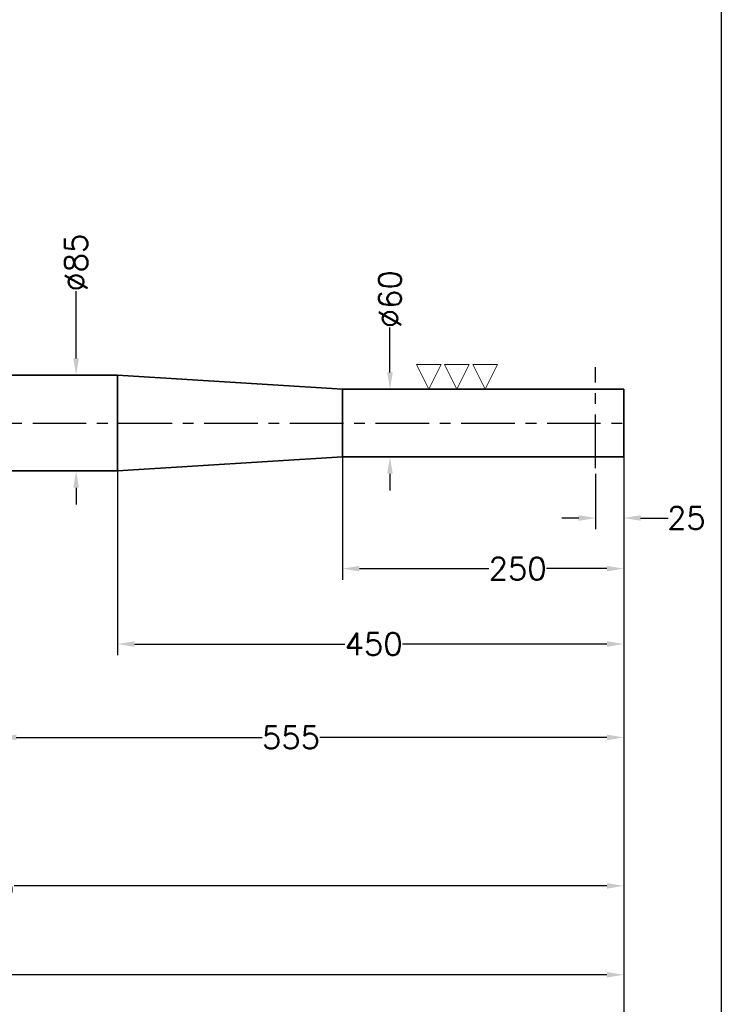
# Model space of a CAD drawing. Extents: x -2830 to 350, y -788 to 1362.
# Tile 4 of 5: x -324 to 300, y -323 to 552. Entities that reach past the tile are written whole.
import ezdxf

# ---------------------------------------------------------------- set-up
doc = ezdxf.new("R2010")
doc.units = 0
doc.header["$LTSCALE"] = 1.5
doc.header["$PDMODE"] = 2
doc.header["$PDSIZE"] = 5
doc.linetypes.add('CENTER', pattern=[50.8, 31.75, -6.35, 6.35, -6.35])
doc.layers.get('DEFPOINTS').update_dxf_attribs({"linetype": 'CONTINUOUS'})
doc.layers.add('CENTER', color=9, linetype='CENTER')
doc.layers.add('RAMME', color=7, linetype='CONTINUOUS')
doc.layers.add('DIMS', color=7, linetype='CONTINUOUS', lineweight=15)
doc.layers.add('STOCK', color=5, linetype='CONTINUOUS', lineweight=35)
doc.styles.add('ROMANS', font='romans')
doc.dimstyles.new('Text 20', dxfattribs={"dimtxt": 20, "dimasz": 15, "dimexe": 10, "dimexo": 0, "dimgap": 0, "dimtad": 0, "dimdsep": 46, "dimtxsty": 'ROMANS', "dimcen": 10, "dimazin": 2, "dimtfac": 0.65, "dimtofl": 0, "dimtmove": 0, "dimatfit": 0, "dimfxl": 1, "dimtolj": 1, "dimarcsym": 0})

# ---------------------------------------------------------------- blocks, each defined once
blk = doc.blocks.new('*D8')
at = {"layer": 'DEFPOINTS', "color": 0, "transparency": 16777216}
for p in [(212.82, 173.37), (-2012.18, 165.37), (212.82, -365)]:
    blk.add_point(p, dxfattribs=at)
at = {"layer": 'DIMS', "color": 0, "lineweight": -2, "transparency": 16777216}
for p, q in [((212.82, 173.37), (212.82, -375)), ((-2012.18, 165.37), (-2012.18, -375)), ((-1997.18, -365), (-878.24, -365)), ((197.82, -365), (-807.76, -365))]:
    blk.add_line(p, q, dxfattribs=at)
at = {"layer": 'DIMS', "color": 0, "transparency": 16777216}
for points in [[(-1997.18, -362.5), (-1997.18, -367.5), (-2012.18, -365)], [(197.82, -362.5), (197.82, -367.5), (212.82, -365)]]:
    blk.add_solid(points, dxfattribs=at)
at = {"layer": 'DIMS', "color": 0, "transparency": 16777216, "insert": (-843, -365), "char_height": 20, "attachment_point": 5, "style": 'ROMANS'}
blk.add_mtext('\\A1;2225', dxfattribs=at)
blk = doc.blocks.new('*D21')
at = {"layer": 'DEFPOINTS', "color": 0, "transparency": 16777216}
for p in [(-37.18, 163.37), (212.82, 163.37), (-37.18, 64)]:
    blk.add_point(p, dxfattribs=at)
at = {"layer": 'DIMS', "color": 0, "lineweight": -2, "transparency": 16777216}
for p, q in [((-37.18, 163.37), (-37.18, 54)), ((212.82, 163.37), (212.82, 54)), ((-22.18, 64), (92.79, 64)), ((197.82, 64), (144.21, 64))]:
    blk.add_line(p, q, dxfattribs=at)
at = {"layer": 'DIMS', "color": 0, "transparency": 16777216}
for points in [[(-22.18, 66.5), (-22.18, 61.5), (-37.18, 64)], [(197.82, 66.5), (197.82, 61.5), (212.82, 64)]]:
    blk.add_solid(points, dxfattribs=at)
at = {"layer": 'DIMS', "color": 0, "transparency": 16777216, "insert": (118.5, 64), "char_height": 20, "attachment_point": 5, "style": 'ROMANS'}
blk.add_mtext('\\A1;250', dxfattribs=at)
blk = doc.blocks.new('*D22')
at = {"layer": 'DEFPOINTS', "color": 0, "transparency": 16777216}
for p in [(212.82, 163.37), (-237.18, 150.87), (-237.18, -3)]:
    blk.add_point(p, dxfattribs=at)
at = {"layer": 'DIMS', "color": 0, "lineweight": -2, "transparency": 16777216}
for p, q in [((212.82, 163.37), (212.82, -13)), ((-237.18, 150.87), (-237.18, -13)), ((-222.18, -3), (-35.21, -3)), ((197.82, -3), (16.21, -3))]:
    blk.add_line(p, q, dxfattribs=at)
at = {"layer": 'DIMS', "color": 0, "transparency": 16777216}
for points in [[(-222.18, -0.5), (-222.18, -5.5), (-237.18, -3)], [(197.82, -0.5), (197.82, -5.5), (212.82, -3)]]:
    blk.add_solid(points, dxfattribs=at)
at = {"layer": 'DIMS', "color": 0, "transparency": 16777216, "insert": (-9.5, -3), "char_height": 20, "attachment_point": 5, "style": 'ROMANS'}
blk.add_mtext('\\A1;450', dxfattribs=at)
blk = doc.blocks.new('*D23')
at = {"layer": 'DEFPOINTS', "color": 0, "transparency": 16777216}
for p in [(212.82, 163.37), (187.82, 148.37), (187.82, 109)]:
    blk.add_point(p, dxfattribs=at)
at = {"layer": 'DIMS', "color": 0, "lineweight": -2, "transparency": 16777216}
for p, q in [((212.82, 163.37), (212.82, 99)), ((187.82, 148.37), (187.82, 99)), ((172.82, 109), (157.82, 109)), ((227.82, 109), (252.31, 109))]:
    blk.add_line(p, q, dxfattribs=at)
at = {"layer": 'DIMS', "color": 0, "transparency": 16777216}
for points in [[(172.82, 111.5), (172.82, 106.5), (187.82, 109)], [(227.82, 111.5), (227.82, 106.5), (212.82, 109)]]:
    blk.add_solid(points, dxfattribs=at)
at = {"layer": 'DIMS', "color": 0, "transparency": 16777216, "insert": (268.5, 109), "char_height": 20, "attachment_point": 5, "style": 'ROMANS'}
blk.add_mtext('\\A1;25', dxfattribs=at)
blk = doc.blocks.new('*D24')
at = {"layer": 'DEFPOINTS', "color": 0, "transparency": 16777216}
for p in [(-37.18, 223.37), (-37.18, 163.37), (5, 163.37)]:
    blk.add_point(p, dxfattribs=at)
at = {"layer": 'DIMS', "color": 0, "lineweight": -2, "transparency": 16777216}
for p, q in [((5, 238.37), (5, 278.26)), ((-37.18, 223.37), (15, 223.37)), ((-37.18, 163.37), (15, 163.37)), ((5, 148.37), (5, 133.37))]:
    blk.add_line(p, q, dxfattribs=at)
at = {"layer": 'DIMS', "color": 0, "transparency": 16777216}
for points in [[(2.5, 238.37), (7.5, 238.37), (5, 223.37)], [(2.5, 148.37), (7.5, 148.37), (5, 163.37)]]:
    blk.add_solid(points, dxfattribs=at)
at = {"layer": 'DIMS', "color": 0, "transparency": 16777216, "insert": (5, 303.5), "char_height": 20, "attachment_point": 5, "rotation": 90, "style": 'ROMANS'}
blk.add_mtext('\\A1;%%C60', dxfattribs=at)
blk = doc.blocks.new('*D25')
at = {"layer": 'DEFPOINTS', "color": 0, "transparency": 16777216}
for p in [(-237.18, 235.87), (-274, 150.87), (-237.18, 150.87)]:
    blk.add_point(p, dxfattribs=at)
at = {"layer": 'DIMS', "color": 0, "lineweight": -2, "transparency": 16777216}
for p, q in [((-274, 250.87), (-274, 310.76)), ((-237.18, 235.87), (-284, 235.87)), ((-237.18, 150.87), (-284, 150.87)), ((-274, 135.87), (-274, 120.87))]:
    blk.add_line(p, q, dxfattribs=at)
at = {"layer": 'DIMS', "color": 0, "transparency": 16777216}
for points in [[(-276.5, 250.87), (-271.5, 250.87), (-274, 235.87)], [(-276.5, 135.87), (-271.5, 135.87), (-274, 150.87)]]:
    blk.add_solid(points, dxfattribs=at)
at = {"layer": 'DIMS', "color": 0, "transparency": 16777216, "insert": (-274, 336), "char_height": 20, "attachment_point": 5, "rotation": 90, "style": 'ROMANS'}
blk.add_mtext('\\A1;%%C85', dxfattribs=at)
blk = doc.blocks.new('SLETDREJ')
at = {"layer": 'DIMS'}
for p, q in [((-14, 22), (-36, 22)), ((-36, 22), (-25, 0)), ((-14, 22), (-25, 0)), ((-11, 22), (0, 0)), ((11, 22), (-11, 22)), ((11, 22), (0, 0)), ((14, 22), (25, 0)), ((36, 22), (14, 22)), ((36, 22), (25, 0))]:
    blk.add_line(p, q, dxfattribs=at)
blk = doc.blocks.new('*D26')
at = {"layer": 'DEFPOINTS', "color": 0, "transparency": 16777216}
for p in [(-922.18, 193.37), (212.82, 163.37), (212.82, -297)]:
    blk.add_point(p, dxfattribs=at)
at = {"layer": 'DIMS', "color": 0, "lineweight": -2, "transparency": 16777216}
for p, q in [((-922.18, 193.37), (-922.18, -307)), ((212.82, 163.37), (212.82, -307)), ((-907.18, -297), (-412.31, -297)), ((197.82, -297), (-344.69, -297))]:
    blk.add_line(p, q, dxfattribs=at)
at = {"layer": 'DIMS', "color": 0, "transparency": 16777216}
for points in [[(-907.18, -294.5), (-907.18, -299.5), (-922.18, -297)], [(197.82, -294.5), (197.82, -299.5), (212.82, -297)]]:
    blk.add_solid(points, dxfattribs=at)
at = {"layer": 'DIMS', "color": 0, "transparency": 16777216, "insert": (-378.5, -297), "char_height": 20, "attachment_point": 5, "style": 'ROMANS'}
blk.add_mtext('\\A1;1135', dxfattribs=at)
blk = doc.blocks.new('*D27')
at = {"layer": 'DEFPOINTS', "color": 0, "transparency": 16777216}
for p in [(-342.18, 193.37), (212.82, 163.37), (212.82, -86)]:
    blk.add_point(p, dxfattribs=at)
at = {"layer": 'DIMS', "color": 0, "lineweight": -2, "transparency": 16777216}
for p, q in [((-342.18, 193.37), (-342.18, -96)), ((212.82, 163.37), (212.82, -96)), ((-327.18, -86), (-108.71, -86)), ((197.82, -86), (-57.29, -86))]:
    blk.add_line(p, q, dxfattribs=at)
at = {"layer": 'DIMS', "color": 0, "transparency": 16777216}
for points in [[(-327.18, -83.5), (-327.18, -88.5), (-342.18, -86)], [(197.82, -83.5), (197.82, -88.5), (212.82, -86)]]:
    blk.add_solid(points, dxfattribs=at)
at = {"layer": 'DIMS', "color": 0, "transparency": 16777216, "insert": (-83, -86), "char_height": 20, "attachment_point": 5, "style": 'ROMANS'}
blk.add_mtext('\\A1;555', dxfattribs=at)
blk = doc.blocks.new('*D29')
at = {"layer": 'DEFPOINTS', "color": 0, "transparency": 16777216}
for p in [(212.82, 163.37), (-942.18, 150.87), (212.82, -218)]:
    blk.add_point(p, dxfattribs=at)
at = {"layer": 'DIMS', "color": 0, "lineweight": -2, "transparency": 16777216}
for p, q in [((212.82, 163.37), (212.82, -228)), ((-942.18, 150.87), (-942.18, -228)), ((-927.18, -218), (-396.81, -218)), ((197.82, -218), (-329.19, -218))]:
    blk.add_line(p, q, dxfattribs=at)
at = {"layer": 'DIMS', "color": 0, "transparency": 16777216}
for points in [[(-927.18, -215.5), (-927.18, -220.5), (-942.18, -218)], [(197.82, -215.5), (197.82, -220.5), (212.82, -218)]]:
    blk.add_solid(points, dxfattribs=at)
at = {"layer": 'DIMS', "color": 0, "transparency": 16777216, "insert": (-363, -218), "char_height": 20, "attachment_point": 5, "style": 'ROMANS'}
blk.add_mtext('\\A1;1155', dxfattribs=at)

msp = doc.modelspace()

# ---------------------------------------------------------------- linework, layer by layer
at = {"layer": 'CENTER'}
for p, q in [((187.817, 153.371), (187.817, 243)), ((-922.183, 193.371), (212.817, 193.371))]:
    msp.add_line(p, q, dxfattribs=at)
at = {"layer": 'RAMME'}
msp.add_line((299.5, 1312), (299.5, -738), dxfattribs=at)
at = {"layer": 'STOCK'}
for p, q in [((-942.183, 235.871), (-237.183, 235.871)), ((-237.183, 235.871), (-237.183, 193.371)), ((-237.183, 235.871), (-37.183, 223.371)), ((212.817, 223.371), (-37.183, 223.371)), ((-37.183, 223.371), (-37.183, 193.371)), ((212.817, 193.371), (212.817, 223.371)), ((-237.183, 150.871), (-237.183, 193.371)), ((-37.183, 163.371), (-37.183, 193.371)), ((212.817, 193.371), (212.817, 163.371)), ((-37.183, 163.371), (-237.183, 150.871)), ((212.817, 163.371), (-37.183, 163.371)), ((-942.183, 150.871), (-237.183, 150.871))]:
    msp.add_line(p, q, dxfattribs=at)

# ---------------------------------------------------------------- block references
at = {"layer": 'DIMS'}
msp.add_blockref('SLETDREJ', (64.5, 223.371), dxfattribs=at)

# ---------------------------------------------------------------- dimensions: what is measured, and where the dimension line sits
for base, p1, p2, picture, middle in [((-274, 150.871), (-237.183, 235.871), (-237.183, 150.871), '*D25', (-274, 336)), ((5, 163.371), (-37.183, 223.371), (-37.183, 163.371), '*D24', (5, 303.5))]:
    dim = msp.add_linear_dim(base=base, p1=p1, p2=p2, angle=90, text='%%C<>', dimstyle='Text 20', dxfattribs=at)
    dim.commit()
    dim.dimension.update_dxf_attribs({"geometry": picture, "text_midpoint": middle, "dimtype": 160})
for base, p1, p2, picture, middle in [((212.817, -297), (-922.183, 193.371), (212.817, 163.371), '*D26', (-378.5, -297)), ((212.817, -86), (-342.183, 193.371), (212.817, 163.371), '*D27', (-83, -86)), ((212.817, -365), (-2012.183, 165.371), (212.817, 173.371), '*D8', (-843, -365)), ((212.817, -218), (-942.183, 150.871), (212.817, 163.371), '*D29', (-363, -218)), ((-237.183, -3), (212.817, 163.371), (-237.183, 150.871), '*D22', (-9.5, -3)), ((-37.183, 64), (212.817, 163.371), (-37.183, 163.371), '*D21', (118.5, 64)), ((187.817, 109), (212.817, 163.371), (187.817, 148.371), '*D23', (268.5, 109))]:
    dim = msp.add_linear_dim(base=base, p1=p1, p2=p2, dimstyle='Text 20', dxfattribs=at)
    dim.commit()
    dim.dimension.update_dxf_attribs({"geometry": picture, "text_midpoint": middle, "dimtype": 160})

doc.saveas('drawing.dxf')
